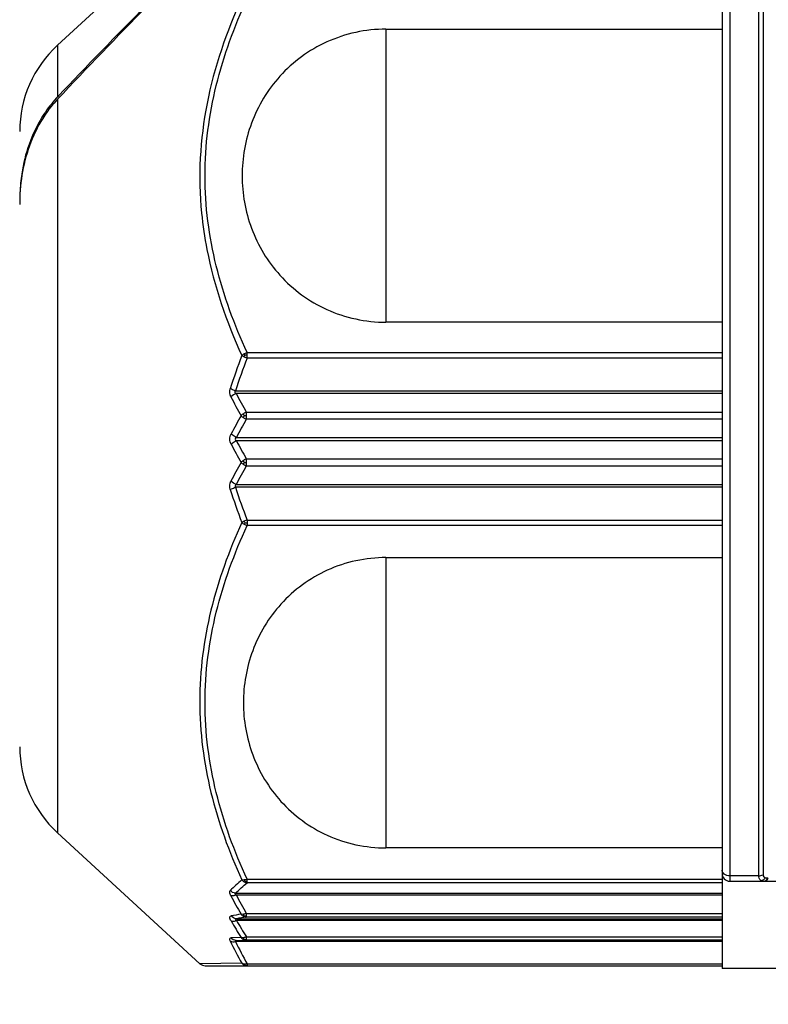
# Model space of a CAD drawing. Header units: millimetres. Extents: x 976 to 5968, y -70 to 3420.
# Tile 8 of 20: x 4546 to 4565, y 1694 to 1719. Entities that reach past the tile are written whole.
import ezdxf

# ---------------------------------------------------------------- set-up
doc = ezdxf.new("R2010")
doc.units = ezdxf.units.MM
doc.layers.add('M1001201_HOLDER_M_PBL27', color=7, linetype='Continuous')

msp = doc.modelspace()

# ---------------------------------------------------------------- linework, layer by layer
at = {"color": 252, "ltscale": 1000, "true_color": 0x939598}
for radius, start, end in [(900, 96.37937, 263.62063), (800, 97.180756, 262.819244), (700, 98.213211, 261.786789), (600, 99.594068, 260.405932)]:
    msp.add_arc((4708.953, 1820.097), radius, start, end, dxfattribs=at)
at = {"layer": 'M1001201_HOLDER_M_PBL27', "color": 3}
for p, q in [((4546.621, 1718.189), (4550.267, 1721.544)), ((4563.653, 1721.597), (4563.653, 1694.523)), ((4563.853, 1719.429), (4563.853, 1696.764)), ((4564.592, 1696.903), (4564.592, 1719.29)), ((4564.703, 1719.266), (4564.703, 1696.927)), ((4555.039, 1718.603), (4563.653, 1718.603)), ((4555.039, 1718.603), (4555.039, 1711.091)), ((4546.621, 1718.189), (4546.621, 1716.864)), ((4546.621, 1716.806), (4546.621, 1698.004)), ((4563.653, 1711.091), (4555.039, 1711.091)), ((4551.482, 1710.313), (4563.653, 1710.313)), ((4551.482, 1710.172), (4551.482, 1710.313)), ((4563.653, 1710.172), (4551.481, 1710.172)), ((4551.184, 1709.333), (4563.653, 1709.333)), ((4563.653, 1709.264), (4551.2, 1709.264)), ((4551.461, 1708.787), (4563.653, 1708.787)), ((4551.461, 1708.787), (4551.461, 1708.689)), ((4551.461, 1708.689), (4551.461, 1708.603)), ((4563.653, 1708.603), (4551.461, 1708.603)), ((4551.207, 1708.14), (4563.653, 1708.14)), ((4563.653, 1708.053), (4551.207, 1708.053)), ((4551.461, 1707.59), (4563.653, 1707.59)), ((4551.461, 1707.59), (4551.461, 1707.504)), ((4551.461, 1707.504), (4551.461, 1707.497)), ((4551.461, 1707.497), (4551.461, 1707.406)), ((4563.653, 1707.406), (4551.461, 1707.406)), ((4563.653, 1706.86), (4551.184, 1706.86)), ((4551.2, 1706.929), (4563.653, 1706.929)), ((4551.482, 1706.021), (4563.653, 1706.021)), ((4551.482, 1706.021), (4551.482, 1705.88)), ((4563.653, 1705.88), (4551.482, 1705.88)), ((4555.039, 1705.059), (4563.653, 1705.059)), ((4555.039, 1705.059), (4555.039, 1697.617)), ((4546.621, 1698.004), (4550.267, 1694.649)), ((4563.653, 1697.617), (4555.039, 1697.617)), ((4551.482, 1696.813), (4563.653, 1696.813)), ((4551.482, 1696.758), (4551.482, 1696.813)), ((4551.482, 1696.723), (4551.482, 1696.758)), ((4563.653, 1696.723), (4551.482, 1696.723)), ((4564.592, 1696.903), (4563.853, 1696.903)), ((4563.853, 1696.764), (4565.653, 1696.764)), ((4564.826, 1696.842), (4564.839, 1696.842)), ((4551.184, 1696.455), (4563.653, 1696.455)), ((4563.653, 1696.41), (4551.2, 1696.41)), ((4551.461, 1695.94), (4563.653, 1695.94)), ((4551.461, 1695.94), (4551.461, 1695.842)), ((4551.207, 1695.803), (4563.653, 1695.803)), ((4563.653, 1695.759), (4551.207, 1695.759)), ((4563.653, 1695.842), (4551.461, 1695.842)), ((4551.326, 1695.318), (4551.065, 1695.311)), ((4563.653, 1695.218), (4551.184, 1695.218)), ((4551.2, 1695.243), (4551.461, 1695.249)), ((4551.461, 1695.336), (4563.653, 1695.336)), ((4551.461, 1695.336), (4551.461, 1695.272)), ((4551.461, 1695.272), (4551.461, 1695.249)), ((4563.653, 1695.249), (4551.461, 1695.249)), ((4551.346, 1694.66), (4550.267, 1694.649)), ((4550.291, 1694.65), (4550.267, 1694.649)), ((4550.404, 1694.597), (4563.653, 1694.597)), ((4551.482, 1694.647), (4563.653, 1694.647)), ((4551.482, 1694.647), (4551.482, 1694.597)), ((4565.653, 1694.523), (4563.653, 1694.523))]:
    msp.add_line(p, q, dxfattribs=at)
msp.add_lwpolyline([(4550.267, 1694.649), (4550.283, 1694.636), (4550.338, 1694.608), (4550.402, 1694.597)], dxfattribs=at)
for centre, radius, start, end in [((4548.653, 1715.982), 3, 132.6188, 179.9987), ((4548.876, 1714.736), 3.1, 136.6493, 137.4927), ((4550.049, 1714.237), 4.394, 170.006, 172.9696), ((4550.362, 1714.202), 4.709, 173.0067, 179.0319), ((4550.61, 1714.194), 4.958, 178.9894, 180.0002), ((4550.766, 1714.11), 5.114, 179.0659, 179.9994), ((4567.095, 1704.226), 16.856, 159.1183, 162.1702), ((4566.995, 1704.196), 16.625, 158.9324, 161.9995), ((4551.758, 1710.963), 0.838, 245.295, 250.7413), ((4551.475, 1709.261), 0.984, 89.6249, 92.6033), ((4567.325, 1717.681), 18.35, 207.6093, 209.3199), ((4567.284, 1717.768), 18.194, 207.8663, 209.5771), ((4568.771, 1698.923), 19.996, 150.7448, 152.2692), ((4568.731, 1698.831), 19.843, 150.4989, 152.0231), ((4551.662, 1709.048), 0.489, 235.6619, 245.7102), ((4551.629, 1708.391), 0.431, 112.9231, 124.2469), ((4551.412, 1702.473), 6.223, 89.5451, 90.0213), ((4568.731, 1717.362), 19.843, 207.9767, 209.5009), ((4568.77, 1717.269), 19.994, 207.7312, 209.2559), ((4551.662, 1707.145), 0.489, 114.2903, 124.338), ((4567.324, 1698.513), 18.348, 150.68, 152.3907), ((4567.284, 1698.426), 18.194, 150.4228, 152.1336), ((4551.629, 1707.802), 0.431, 235.7532, 247.0717), ((4551.412, 1713.719), 6.222, 269.9787, 270.455), ((4567.095, 1711.967), 16.857, 197.8298, 200.8817), ((4566.995, 1711.997), 16.625, 198.0004, 201.068), ((4551.758, 1705.23), 0.838, 109.253, 114.705), ((4551.475, 1706.932), 0.984, 267.3979, 270.3763), ((4548.653, 1700.211), 3, 180.0025, 227.3812), ((4563.853, 1696.964), 0.2, 180, 270), ((4566.879, 1704.797), 17.909, 207.9937, 209.7244), ((4567.001, 1704.863), 17.92, 208.1435, 209.865), ((4555.408, 1670.326), 25.914, 99.0634, 99.6321), ((4566.416, 1704.602), 17.717, 209.996, 211.5992), ((4555.447, 1669.261), 26.879, 98.5284, 99.0758), ((4566.556, 1704.669), 17.747, 210.135, 211.7291), ((4559.411, 1699.206), 9.258, 205.4068, 209.4083), ((4559.52, 1699.202), 9.239, 205.547, 209.5381), ((4551.507, 1694.708), 0.12, 213.7875, 219.7731), ((4551.504, 1694.705), 0.116, 219.7781, 224.9325), ((4551.501, 1694.703), 0.112, 224.9282, 230.653)]:
    msp.add_arc(centre, radius, start, end, dxfattribs=at)
for points in [[(4551.273, 1721.534), (4549.697, 1719.983), (4548.134, 1718.419), (4546.621, 1716.806)], [(4551.235, 1721.534), (4549.673, 1720.001), (4548.124, 1718.455), (4546.621, 1716.864)], [(4545.726, 1714.953), (4545.681, 1714.703), (4545.657, 1714.448), (4545.653, 1714.194)], [(4551.482, 1710.313), (4551.457, 1710.306), (4551.431, 1710.298), (4551.413, 1710.279)], [(4551.346, 1710.235), (4551.366, 1710.222), (4551.387, 1710.212), (4551.408, 1710.202)], [(4551.407, 1710.281), (4551.387, 1710.269), (4551.362, 1710.257), (4551.352, 1710.235)], [(4551.407, 1710.281), (4551.414, 1710.268), (4551.422, 1710.256), (4551.43, 1710.244)], [(4551.408, 1710.202), (4551.414, 1710.216), (4551.422, 1710.23), (4551.43, 1710.244)], [(4551.065, 1709.177), (4551.033, 1709.24), (4551.027, 1709.32), (4551.049, 1709.388)], [(4551.2, 1709.264), (4551.15, 1709.244), (4551.103, 1709.215), (4551.065, 1709.177)], [(4551.387, 1708.747), (4551.365, 1708.732), (4551.344, 1708.715), (4551.326, 1708.695)], [(4551.326, 1708.695), (4551.344, 1708.676), (4551.365, 1708.659), (4551.386, 1708.645)], [(4551.386, 1708.645), (4551.393, 1708.662), (4551.401, 1708.679), (4551.409, 1708.696)], [(4551.409, 1708.696), (4551.401, 1708.713), (4551.394, 1708.729), (4551.387, 1708.747)], [(4551.039, 1708.097), (4551.039, 1708.142), (4551.051, 1708.188), (4551.072, 1708.228)], [(4551.072, 1707.966), (4551.051, 1708.005), (4551.039, 1708.052), (4551.039, 1708.097)], [(4551.386, 1707.549), (4551.365, 1707.534), (4551.344, 1707.517), (4551.326, 1707.498)], [(4551.409, 1707.497), (4551.401, 1707.514), (4551.393, 1707.531), (4551.386, 1707.549)], [(4551.326, 1707.498), (4551.344, 1707.478), (4551.365, 1707.461), (4551.387, 1707.446)], [(4551.387, 1707.446), (4551.394, 1707.464), (4551.401, 1707.481), (4551.409, 1707.497)], [(4551.049, 1706.806), (4551.026, 1706.872), (4551.032, 1706.954), (4551.065, 1707.016)], [(4551.2, 1706.929), (4551.15, 1706.949), (4551.103, 1706.978), (4551.065, 1707.016)], [(4551.346, 1705.959), (4551.363, 1705.941), (4551.384, 1705.924), (4551.407, 1705.917)], [(4551.407, 1705.912), (4551.414, 1705.925), (4551.422, 1705.937), (4551.43, 1705.95)], [(4551.407, 1705.912), (4551.429, 1705.899), (4551.454, 1705.886), (4551.479, 1705.885)], [(4551.43, 1705.95), (4551.422, 1705.963), (4551.414, 1705.977), (4551.408, 1705.991)], [(4551.346, 1696.798), (4551.243, 1696.711), (4551.144, 1696.62), (4551.049, 1696.524)], [(4551.184, 1696.455), (4551.279, 1696.548), (4551.379, 1696.638), (4551.481, 1696.723)], [(4551.346, 1696.798), (4551.363, 1696.777), (4551.384, 1696.76), (4551.408, 1696.747)], [(4551.407, 1696.798), (4551.389, 1696.796), (4551.366, 1696.788), (4551.352, 1696.8)], [(4551.407, 1696.797), (4551.414, 1696.785), (4551.422, 1696.774), (4551.43, 1696.763)], [(4551.408, 1696.747), (4551.43, 1696.734), (4551.456, 1696.726), (4551.481, 1696.723)], [(4551.482, 1696.813), (4551.459, 1696.806), (4551.436, 1696.798), (4551.413, 1696.801)], [(4551.43, 1696.763), (4551.447, 1696.76), (4551.464, 1696.758), (4551.482, 1696.758)], [(4564.592, 1696.903), (4564.63, 1696.903), (4564.669, 1696.911), (4564.703, 1696.927)], [(4564.655, 1696.776), (4564.641, 1696.784), (4564.628, 1696.794), (4564.618, 1696.807)], [(4564.696, 1696.79), (4564.683, 1696.783), (4564.669, 1696.779), (4564.655, 1696.776)], [(4564.655, 1696.776), (4564.674, 1696.767), (4564.695, 1696.764), (4564.715, 1696.764)], [(4564.766, 1696.85), (4564.748, 1696.825), (4564.723, 1696.803), (4564.696, 1696.79)], [(4564.715, 1696.764), (4564.744, 1696.764), (4564.774, 1696.779), (4564.795, 1696.8)], [(4564.728, 1696.764), (4564.742, 1696.764), (4564.757, 1696.767), (4564.77, 1696.773)], [(4564.826, 1696.842), (4564.807, 1696.842), (4564.784, 1696.841), (4564.769, 1696.853)], [(4564.77, 1696.773), (4564.799, 1696.787), (4564.823, 1696.814), (4564.839, 1696.842)], [(4564.795, 1696.8), (4564.808, 1696.812), (4564.818, 1696.827), (4564.826, 1696.842)], [(4551.184, 1696.455), (4551.133, 1696.46), (4551.083, 1696.487), (4551.049, 1696.524)], [(4551.461, 1695.94), (4551.437, 1695.93), (4551.412, 1695.922), (4551.387, 1695.917)], [(4551.207, 1695.803), (4551.156, 1695.805), (4551.103, 1695.835), (4551.072, 1695.875)], [(4551.326, 1695.917), (4551.342, 1695.895), (4551.363, 1695.876), (4551.386, 1695.863)], [(4551.387, 1695.917), (4551.367, 1695.914), (4551.346, 1695.913), (4551.326, 1695.917)], [(4551.386, 1695.863), (4551.409, 1695.851), (4551.435, 1695.843), (4551.461, 1695.842)], [(4551.409, 1695.878), (4551.4, 1695.89), (4551.393, 1695.903), (4551.387, 1695.917)], [(4551.409, 1695.878), (4551.426, 1695.874), (4551.444, 1695.872), (4551.461, 1695.872)], [(4551.049, 1695.233), (4551.088, 1695.211), (4551.139, 1695.209), (4551.184, 1695.218)], [(4551.2, 1695.243), (4551.15, 1695.244), (4551.096, 1695.271), (4551.065, 1695.311)], [(4551.326, 1695.318), (4551.342, 1695.297), (4551.363, 1695.279), (4551.387, 1695.267)], [(4551.386, 1695.315), (4551.366, 1695.313), (4551.345, 1695.312), (4551.326, 1695.318)], [(4551.461, 1695.336), (4551.437, 1695.326), (4551.412, 1695.318), (4551.386, 1695.315)], [(4551.409, 1695.278), (4551.4, 1695.289), (4551.393, 1695.302), (4551.386, 1695.315)], [(4551.387, 1695.267), (4551.409, 1695.256), (4551.436, 1695.249), (4551.461, 1695.249)], [(4551.409, 1695.278), (4551.426, 1695.274), (4551.444, 1695.272), (4551.461, 1695.272)], [(4551.346, 1694.66), (4551.362, 1694.641), (4551.383, 1694.621), (4551.407, 1694.621)], [(4551.408, 1694.641), (4551.386, 1694.643), (4551.365, 1694.649), (4551.346, 1694.66)], [(4551.407, 1694.614), (4551.429, 1694.603), (4551.457, 1694.593), (4551.479, 1694.603)], [(4551.43, 1694.616), (4551.447, 1694.612), (4551.464, 1694.61), (4551.482, 1694.61)], [(4551.482, 1694.647), (4551.465, 1694.643), (4551.448, 1694.641), (4551.432, 1694.641)]]:
    msp.add_open_spline(points, degree=3, dxfattribs=at)
for points, knots in [([(4551.346, 1719.395), (4550.953, 1718.534), (4550.324, 1716.737), (4550.221, 1714.822), (4550.313, 1713.889)], [0, 0, 0, 0, 0.502579, 1, 1, 1, 1]), ([(4551.482, 1710.313), (4551.153, 1711.027), (4550.608, 1712.503), (4550.3, 1714.846), (4550.608, 1717.19), (4551.153, 1718.666), (4551.482, 1719.38)], [0, 0, 0, 0, 0.251636, 0.499987, 0.748352, 1, 1, 1, 1]), ([(4555.039, 1718.603), (4554.521, 1718.603), (4553.496, 1718.382), (4552.268, 1717.481), (4551.517, 1716.236), (4551.353, 1715.302), (4551.353, 1714.847)], [0, 0, 0, 0, 0.267149, 0.52242, 0.764741, 1, 1, 1, 1]), ([(4546.59, 1716.83), (4546.475, 1716.704), (4546.055, 1716.165), (4545.81, 1715.502), (4545.721, 1715)], [0, 0, 0, 0, 0.251129, 1, 1, 1, 1]), ([(4546.621, 1716.806), (4546.502, 1716.679), (4546.071, 1716.136), (4545.818, 1715.463), (4545.726, 1714.953)], [0, 0, 0, 0, 0.251139, 1, 1, 1, 1]), ([(4551.353, 1714.847), (4551.353, 1714.391), (4551.517, 1713.457), (4552.268, 1712.212), (4553.495, 1711.31), (4554.521, 1711.091), (4555.039, 1711.091)], [0, 0, 0, 0, 0.235234, 0.47756, 0.732881, 1, 1, 1, 1]), ([(4550.313, 1713.889), (4550.344, 1713.575), (4550.531, 1712.318), (4550.951, 1711.103), (4551.346, 1710.235)], [0, 0, 0, 0, 0.248626, 1, 1, 1, 1]), ([(4551.184, 1709.333), (4551.148, 1709.345), (4551.102, 1709.361), (4551.058, 1709.383), (4551.049, 1709.388)], [0, 0, 0, 0, 0.781285, 1, 1, 1, 1]), ([(4551.171, 1709.313), (4551.172, 1709.317), (4551.176, 1709.324), (4551.181, 1709.33), (4551.184, 1709.333)], [0, 0, 0, 0, 0.494961, 1, 1, 1, 1]), ([(4551.2, 1709.264), (4551.192, 1709.269), (4551.172, 1709.274), (4551.173, 1709.299), (4551.179, 1709.305)], [0, 0, 0, 0, 0.529808, 1, 1, 1, 1]), ([(4551.207, 1708.14), (4551.169, 1708.156), (4551.122, 1708.184), (4551.081, 1708.219), (4551.072, 1708.228)], [0, 0, 0, 0, 0.772049, 1, 1, 1, 1]), ([(4551.072, 1707.965), (4551.081, 1707.974), (4551.122, 1708.009), (4551.169, 1708.037), (4551.207, 1708.053)], [0, 0, 0, 0, 0.227946, 1, 1, 1, 1]), ([(4551.207, 1708.14), (4551.192, 1708.131), (4551.16, 1708.097), (4551.192, 1708.063), (4551.207, 1708.053)], [0, 0, 0, 0, 0.497384, 1, 1, 1, 1]), ([(4551.049, 1706.805), (4551.058, 1706.81), (4551.102, 1706.832), (4551.148, 1706.848), (4551.184, 1706.86)], [0, 0, 0, 0, 0.218716, 1, 1, 1, 1]), ([(4551.2, 1706.929), (4551.188, 1706.922), (4551.162, 1706.903), (4551.174, 1706.87), (4551.184, 1706.86)], [0, 0, 0, 0, 0.49608, 1, 1, 1, 1]), ([(4551.346, 1705.959), (4551.017, 1705.235), (4550.472, 1703.742), (4550.165, 1701.374), (4550.471, 1699.008), (4551.017, 1697.518), (4551.346, 1696.798)], [0, 0, 0, 0, 0.251748, 0.500528, 0.748996, 1, 1, 1, 1]), ([(4551.482, 1696.813), (4551.153, 1697.527), (4550.608, 1699.003), (4550.3, 1701.346), (4550.608, 1703.69), (4551.153, 1705.166), (4551.482, 1705.88)], [0, 0, 0, 0, 0.251637, 0.49999, 0.748353, 1, 1, 1, 1]), ([(4551.408, 1705.991), (4551.392, 1705.984), (4551.373, 1705.976), (4551.355, 1705.963), (4551.353, 1705.96)], [0, 0, 0, 0, 0.811795, 1, 1, 1, 1]), ([(4555.039, 1705.059), (4554.526, 1705.059), (4553.51, 1704.841), (4552.294, 1703.948), (4551.549, 1702.715), (4551.386, 1701.79), (4551.386, 1701.338)], [0, 0, 0, 0, 0.267146, 0.522419, 0.764742, 1, 1, 1, 1]), ([(4551.386, 1701.338), (4551.386, 1700.886), (4551.55, 1699.961), (4552.294, 1698.728), (4553.51, 1697.835), (4554.526, 1697.617), (4555.039, 1697.617)], [0, 0, 0, 0, 0.235232, 0.477561, 0.732883, 1, 1, 1, 1]), ([(4563.853, 1696.903), (4563.803, 1696.903), (4563.711, 1696.923), (4563.653, 1697.008), (4563.653, 1697.047)], [0, 0, 0, 0, 0.556295, 1, 1, 1, 1]), ([(4551.408, 1696.747), (4551.411, 1696.749), (4551.419, 1696.754), (4551.426, 1696.76), (4551.43, 1696.763)], [0, 0, 0, 0, 0.461196, 1, 1, 1, 1]), ([(4564.618, 1696.807), (4564.604, 1696.826), (4564.594, 1696.86), (4564.592, 1696.893), (4564.592, 1696.903)], [0, 0, 0, 0, 0.712092, 1, 1, 1, 1]), ([(4564.703, 1696.927), (4564.703, 1696.909), (4564.715, 1696.872), (4564.749, 1696.855), (4564.766, 1696.85)], [0, 0, 0, 0, 0.506779, 1, 1, 1, 1]), ([(4551.065, 1696.391), (4551.057, 1696.405), (4551.038, 1696.444), (4551.027, 1696.503), (4551.049, 1696.524)], [0, 0, 0, 0, 0.338418, 1, 1, 1, 1]), ([(4551.2, 1696.41), (4551.19, 1696.417), (4551.163, 1696.426), (4551.177, 1696.452), (4551.184, 1696.455)], [0, 0, 0, 0, 0.61762, 1, 1, 1, 1]), ([(4551.2, 1696.411), (4551.188, 1696.406), (4551.145, 1696.391), (4551.097, 1696.383), (4551.065, 1696.391)], [0, 0, 0, 0, 0.287386, 1, 1, 1, 1]), ([(4551.072, 1695.744), (4551.063, 1695.76), (4551.048, 1695.789), (4551.036, 1695.83), (4551.043, 1695.866), (4551.063, 1695.874), (4551.072, 1695.875)], [0, 0, 0, 0, 0.360441, 0.634719, 0.824076, 1, 1, 1, 1]), ([(4551.072, 1695.744), (4551.081, 1695.741), (4551.127, 1695.734), (4551.173, 1695.746), (4551.207, 1695.759)], [0, 0, 0, 0, 0.205083, 1, 1, 1, 1]), ([(4551.207, 1695.803), (4551.196, 1695.802), (4551.156, 1695.79), (4551.195, 1695.767), (4551.207, 1695.759)], [0, 0, 0, 0, 0.438739, 1, 1, 1, 1]), ([(4551.386, 1695.863), (4551.39, 1695.865), (4551.398, 1695.869), (4551.406, 1695.875), (4551.409, 1695.878)], [0, 0, 0, 0, 0.449423, 1, 1, 1, 1]), ([(4551.049, 1695.233), (4551.04, 1695.251), (4551.02, 1695.286), (4551.053, 1695.31), (4551.065, 1695.311)], [0, 0, 0, 0, 0.622698, 1, 1, 1, 1]), ([(4551.2, 1695.243), (4551.191, 1695.243), (4551.161, 1695.246), (4551.178, 1695.222), (4551.184, 1695.218)], [0, 0, 0, 0, 0.550572, 1, 1, 1, 1]), ([(4551.387, 1695.267), (4551.39, 1695.268), (4551.399, 1695.271), (4551.406, 1695.276), (4551.409, 1695.278)], [0, 0, 0, 0, 0.449216, 1, 1, 1, 1]), ([(4551.407, 1694.613), (4551.411, 1694.613), (4551.419, 1694.613), (4551.426, 1694.615), (4551.43, 1694.616)], [0, 0, 0, 0, 0.479358, 1, 1, 1, 1]), ([(4551.432, 1694.641), (4551.427, 1694.641), (4551.42, 1694.641), (4551.412, 1694.641), (4551.408, 1694.641)], [0, 0, 0, 0, 0.505349, 1, 1, 1, 1])]:
    msp.add_open_spline(points, degree=3, knots=knots, dxfattribs=at)

doc.saveas('drawing.dxf')
